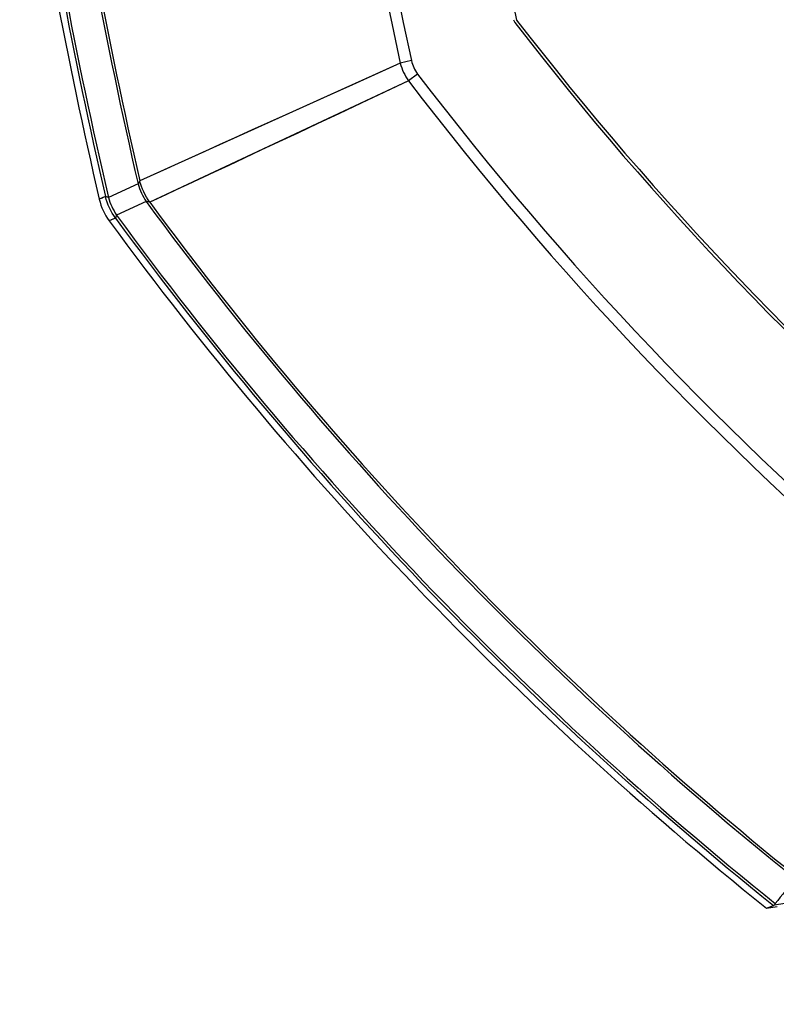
# Model space of a CAD drawing. Header units: millimetres. Extents: x 0 to 420, y 0 to 297.
# Tile 224 of 256: x 323 to 333, y 176 to 189. Entities that reach past the tile are written whole.
import ezdxf

# ---------------------------------------------------------------- set-up
doc = ezdxf.new("R2010")
doc.units = ezdxf.units.MM
doc.header["$LTSCALE"] = 23.1
doc.layers.get('0').update_dxf_attribs({"linetype": 'CONTINUOUS'})
doc.layers.add('02___PRT_ALL_AXES', color=7, linetype='CONTINUOUS')
doc.layers.add('06___PRT_ALL_SURFS', color=7, linetype='CONTINUOUS')

msp = doc.modelspace()

# ---------------------------------------------------------------- linework, layer by layer
at = {"color": 7, "linetype": 'Continuous'}
for p, q in [((327.8252, 188.4764), (324.3013, 186.8848)), ((327.9749, 188.5091), (327.8252, 188.4764)), ((327.9367, 188.2353), (324.4354, 186.5931)), ((328.0585, 188.3282), (327.9367, 188.2353)), ((326.8761, 188.047), (326.3147, 187.7933)), ((324.3013, 186.8848), (324.2763, 186.8427)), ((324.2763, 186.8427), (323.8753, 186.6577)), ((323.8361, 186.671), (323.7524, 186.6333)), ((323.7552, 186.6346), (323.7524, 186.6333)), ((323.8753, 186.6577), (323.8361, 186.671)), ((324.3869, 186.6017), (323.985, 186.4185)), ((324.4354, 186.5931), (324.3869, 186.6017)), ((323.9697, 186.38), (323.8864, 186.3412)), ((332.778, 177.0431), (332.8755, 177.0804)), ((332.778, 177.0431), (332.8755, 177.0804)), ((332.778, 177.0431), (332.9254, 177.0681)), ((333.0252, 177.1063), (332.8884, 177.0838))]:
    msp.add_line(p, q, dxfattribs=at)
for points in [[(327.8252, 188.4764), (327.1786, 188.1838), (326.8761, 188.047)], [(327.9367, 188.2353), (327.6089, 188.0808), (327.2945, 187.9329), (326.994, 187.7916), (326.7078, 187.6572), (326.4363, 187.5297), (326.1795, 187.4092), (325.9379, 187.2959), (325.7117, 187.19), (325.5027, 187.0922), (325.3071, 187.0006)], [(326.3147, 187.7933), (325.8131, 187.5668), (325.5855, 187.464), (325.3753, 187.3691), (325.1784, 187.2803)], [(325.1784, 187.2803), (324.8197, 187.1185), (324.6619, 187.0474), (324.5217, 186.9841), (324.4013, 186.93), (324.3013, 186.8848)], [(325.3071, 187.0006), (324.9506, 186.8338), (324.7938, 186.7605), (324.6544, 186.6954), (324.5348, 186.6394), (324.4354, 186.5931)], [(323.8361, 186.671), (323.8036, 186.6565), (323.78, 186.6457)], [(323.9697, 186.38), (323.9375, 186.3649), (323.9139, 186.354)]]:
    msp.add_lwpolyline(points, dxfattribs=at)
for centre, radius, start, end in [((392.331, 202.5434), 66.0218, 163.148232, 192.302058), ((392.331, 202.5434), 65.8686, 163.148232, 192.302058), ((392.331, 202.5434), 69.8424, 188.162598, 192.991255), ((392.331, 202.5434), 69.8085, 188.145841, 192.962159), ((392.331, 202.5434), 70.3099, 188.309656, 193.046913), ((392.331, 202.5434), 70.2748, 188.303957, 193.064713), ((329.4539, 189.084), 0.1, 192.08237, 217.66557), ((363.731, 215.5434), 43.4015, 217.66557, 242.12976), ((363.731, 215.5434), 45.0218, 217.34067, 242.12976), ((363.731, 215.5434), 44.8686, 217.34067, 242.12976), ((325.2171, 187.1288), 0.9834, 196.91557, 212.41411), ((324.5317, 186.8141), 0.8, 193.06143, 216.23779), ((324.8158, 186.9445), 0.9833, 196.95771, 212.34009), ((363.731, 215.5434), 48.8424, 216.33842, 231.26836), ((363.731, 215.5434), 48.8085, 216.38022, 231.27673), ((363.731, 215.5434), 49.3099, 216.25859, 231.26295), ((363.731, 215.5434), 49.2748, 216.23309, 231.26466), ((342.0787, 169.9109), 11.6643, 139.78443, 141.90844)]:
    msp.add_arc(centre, radius, start, end, dxfattribs=at)
for points in [[(327.8252, 188.4764), (327.846, 188.3904), (327.8846, 188.3069), (327.9367, 188.2353)], [(327.9749, 188.5091), (327.9891, 188.4442), (328.0183, 188.381), (328.0585, 188.3282)], [(324.4354, 186.5931), (324.3723, 186.6795), (324.3258, 186.7807), (324.3013, 186.8848)], [(323.9697, 186.38), (323.9068, 186.4662), (323.8605, 186.5671), (323.8361, 186.671)]]:
    msp.add_open_spline(points, degree=3, dxfattribs=at)
for points, knots in [([(323.985, 186.4185), (323.9832, 186.4137), (323.978, 186.401), (323.9727, 186.3882), (323.9697, 186.38)], [0, 0, 0, 0, 0.3678262, 1, 1, 1, 1]), ([(332.8884, 177.0838), (332.8869, 177.0834), (332.8826, 177.0824), (332.8782, 177.0815), (332.8755, 177.0804)], [0, 0, 0, 0, 0.3514639, 1, 1, 1, 1]), ([(332.8986, 177.1069), (332.8971, 177.105), (332.8922, 177.0981), (332.8888, 177.0898), (332.8884, 177.0838)], [0, 0, 0, 0, 0.2882922, 1, 1, 1, 1])]:
    msp.add_open_spline(points, degree=3, knots=knots, dxfattribs=at)
at = {"layer": '02___PRT_ALL_AXES', "color": 7, "linetype": 'Continuous'}
for centre, radius, start, end in [((392.331, 202.5434), 64.3615, 163.852519, 192.094494), ((363.731, 215.5434), 43.3615, 217.64757, 242.12976)]:
    msp.add_arc(centre, radius, start, end, dxfattribs=at)
at = {"layer": '06___PRT_ALL_SURFS', "color": 7, "linetype": 'Continuous'}
for centre, radius, start, end in [((392.331, 202.5434), 70.4, 188.338681, 193.061432), ((363.731, 215.5434), 49.4, 216.23779, 231.20181)]:
    msp.add_arc(centre, radius, start, end, dxfattribs=at)

doc.saveas('drawing.dxf')
